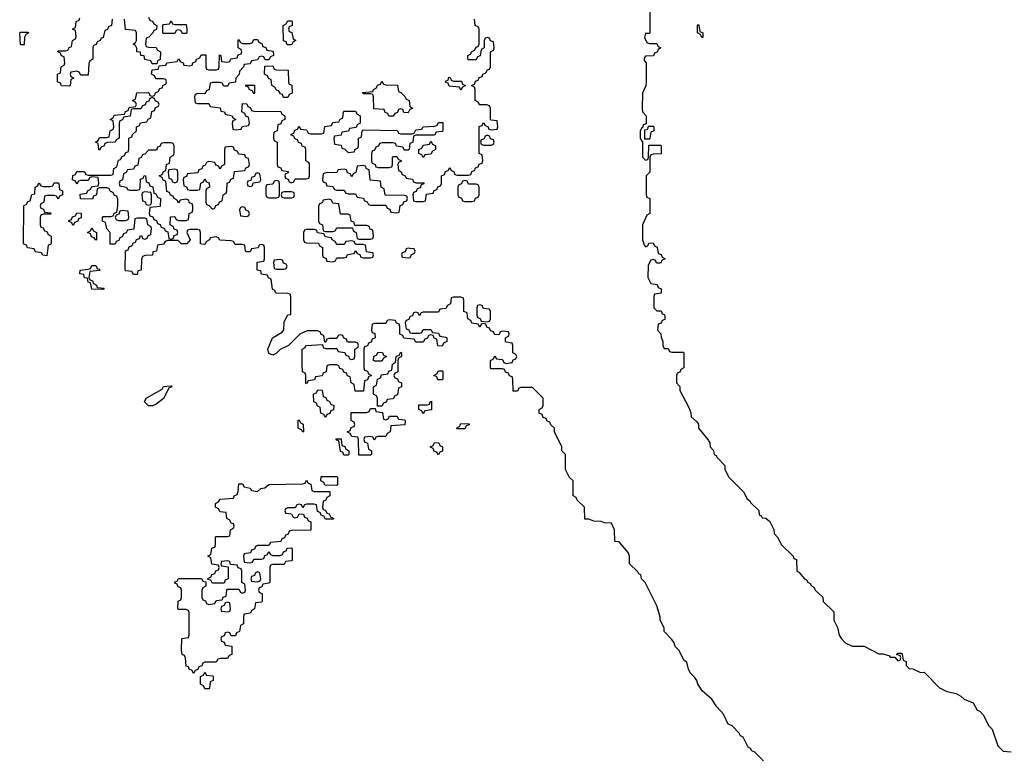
# Model space of a CAD drawing. Header units: inches. Extents: x 2777885 to 2884230, y 684484 to 829189.
# Tile 129 of 239: x 2807926 to 2813156, y 794023 to 797920. Entities that reach past the tile are written whole.
import ezdxf

# ---------------------------------------------------------------- set-up
doc = ezdxf.new("R2010")
doc.units = ezdxf.units.IN
doc.header["$MEASUREMENT"] = 0
doc.layers.add('C8709', color=7, linetype='Continuous')
doc.layers.add('C8719', color=7, linetype='Continuous')

msp = doc.modelspace()

# ---------------------------------------------------------------- linework, layer by layer
at = {"layer": 'C8709', "color": 6}
for points in [[(2808418, 797922), (2808414, 797890), (2808398, 797882), (2808392.7, 797867.3), (2808378, 797862), (2808370, 797826), (2808358, 797822), (2808354, 797810), (2808338, 797802), (2808332, 797788), (2808318, 797782), (2808314, 797770), (2808314, 797710), (2808298, 797702), (2808292.7, 797687.3), (2808290, 797626), (2808250, 797626), (2808242, 797642), (2808230, 797646), (2808198, 797642), (2808194, 797630), (2808198, 797618), (2808214, 797610), (2808198, 797602), (2808194, 797570), (2808190, 797566), (2808148.4, 797568.4), (2808142, 797582), (2808126, 797590), (2808126, 797630), (2808142, 797638), (2808146, 797670), (2808162, 797678), (2808166, 797690), (2808162, 797722), (2808147.3, 797727.3), (2808142, 797742), (2808128, 797750), (2808130, 797754), (2808170, 797754), (2808182, 797758), (2808188, 797772), (2808202, 797778), (2808206, 797810), (2808222, 797818), (2808226, 797830), (2808222, 797862), (2808206, 797870), (2808222, 797878), (2808226, 797910), (2808242, 797918), (2808246, 797930)], [(2808610, 797934), (2808618, 797918), (2808634, 797910), (2808638, 797898), (2808654, 797890), (2808652.7, 797867.3), (2808638, 797862), (2808634, 797850), (2808612.7, 797827.3), (2808598, 797822), (2808594, 797790), (2808598, 797778), (2808610, 797774), (2808651.6, 797771.6), (2808658, 797758), (2808674, 797750), (2808672, 797708), (2808658, 797702), (2808654, 797686), (2808630, 797686), (2808622, 797702), (2808590, 797708), (2808587.3, 797727.3), (2808568.7, 797730), (2808567.3, 797747.3), (2808548.7, 797750), (2808548, 797768), (2808542, 797782), (2808528, 797790), (2808542, 797798), (2808546, 797810), (2808546, 797850), (2808542, 797862), (2808487.3, 797867.3), (2808482, 797922)], [(2810000, 796224.1), (2809967.3, 796227.3), (2809962, 796242), (2809946, 796250), (2809946, 796290), (2809942, 796302), (2809927.3, 796307.3), (2809922, 796322), (2809890, 796326), (2809878, 796322), (2809870, 796306), (2809810, 796306), (2809798, 796302), (2809794, 796270), (2809798, 796258), (2809812.7, 796252.7), (2809814, 796230), (2809798, 796222), (2809792.7, 796207.3), (2809778, 796202), (2809772.7, 796187.3), (2809758, 796182), (2809754, 796170), (2809754, 796070), (2809758, 796058), (2809772.7, 796052.7), (2809778, 796038), (2809794, 796030), (2809778, 796022), (2809772.7, 796007.3), (2809758, 796002), (2809752.7, 795947.3), (2809707.3, 795947.3), (2809702, 795982), (2809686, 795990), (2809682, 796022), (2809667.3, 796027.3), (2809662, 796042), (2809647.3, 796047.3), (2809642, 796062), (2809627.3, 796067.3), (2809622, 796082), (2809610, 796086), (2809570, 796086), (2809558, 796082), (2809554, 796050), (2809538, 796042), (2809532.7, 796027.3), (2809498, 796022), (2809492.7, 796007.3), (2809458, 796002), (2809450, 795986), (2809446, 795990), (2809446, 796030), (2809442, 796042), (2809428, 796050), (2809426, 796090), (2809426, 796170), (2809442, 796178), (2809446, 796190), (2809534, 796194), (2809538, 796178), (2809550, 796174), (2809610, 796174), (2809618, 796158), (2809652.7, 796152.7), (2809658, 796138), (2809672.7, 796132.7), (2809678, 796118), (2809690, 796114), (2809702, 796118), (2809706, 796130), (2809706, 796170), (2809722, 796178), (2809726, 796190), (2809722, 796202), (2809710, 796206), (2809667.3, 796207.3), (2809662, 796222), (2809647.3, 796227.3), (2809642, 796242), (2809630, 796246), (2809618, 796242), (2809610, 796226), (2809570, 796226), (2809558, 796222), (2809552.7, 796207.3), (2809546, 796206), (2809542, 796242), (2809527.3, 796247.3), (2809522, 796262), (2809507.3, 796267.3), (2809452.7, 796267.3), (2809414, 796250), (2809354, 796190), (2809310, 796168), (2809290, 796148), (2809270, 796138), (2809250, 796146), (2809244, 796170), (2809269, 796230), (2809320.4, 796259.6), (2809328.4, 796271.6), (2809330, 796314), (2809350, 796352), (2809366, 796354), (2809366, 796450), (2809362, 796462), (2809350, 796466), (2809287.3, 796467.3), (2809282, 796482), (2809268.4, 796488.4), (2809262, 796542), (2809248, 796548), (2809242, 796562), (2809210, 796568), (2809206, 796586), (2809188, 796590), (2809187.3, 796632.7), (2809222, 796638), (2809226, 796650), (2809226, 796710), (2809222, 796722), (2809210, 796726), (2809198, 796722), (2809192.7, 796707.3), (2809158, 796702), (2809150, 796686), (2809130, 796686), (2809126, 796690), (2809122, 796722), (2809110, 796726), (2809070, 796726), (2809062, 796742), (2809050, 796746), (2808988.9, 796748.9), (2808982, 796762), (2808970, 796766), (2808938, 796762), (2808934, 796750), (2808918, 796742), (2808910, 796726), (2808892.7, 796727.3), (2808886, 796730), (2808886, 796790), (2808882, 796802), (2808870, 796806), (2808830, 796806), (2808818, 796802), (2808814, 796790), (2808832, 796750), (2808814, 796730), (2808786, 796730), (2808767.3, 796747.3), (2808712.7, 796747.3), (2808698, 796742), (2808690, 796728), (2808658, 796722), (2808652, 796690), (2808634, 796686), (2808630.9, 796669.1), (2808592.7, 796667.3), (2808578, 796662), (2808572.7, 796647.3), (2808572, 796590), (2808554, 796586), (2808550, 796566), (2808530, 796566), (2808522, 796582), (2808490, 796586), (2808486, 796590), (2808488, 796692), (2808502, 796698), (2808507.3, 796712.7), (2808522, 796718), (2808530, 796734), (2808542, 796738), (2808547.3, 796752.7), (2808562, 796758), (2808567.3, 796772.7), (2808574, 796770), (2808578, 796758), (2808590, 796754), (2808602, 796758), (2808610, 796774), (2808622, 796778), (2808626, 796810), (2808622, 796822), (2808606, 796830), (2808602, 796862), (2808590, 796866), (2808550, 796866), (2808538, 796862), (2808532.7, 796807.3), (2808498, 796802), (2808492, 796788), (2808478, 796782), (2808470, 796766), (2808458, 796762), (2808452.7, 796747.3), (2808438, 796742), (2808432.7, 796727.3), (2808407.3, 796727.3), (2808406, 796790), (2808388.4, 796808.4), (2808382, 796842), (2808366, 796850), (2808366, 796870), (2808370, 796874), (2808410, 796874), (2808422, 796878), (2808428, 796892), (2808442, 796898), (2808448, 796930), (2808447.3, 796967.3), (2808442, 796982), (2808430, 796986), (2808422, 797002), (2808408, 797008), (2808402, 797022), (2808390, 797026), (2808350, 797026), (2808338, 797022), (2808334, 796990), (2808318, 796982), (2808312.7, 796967.3), (2808248.4, 796968.4), (2808247.3, 796992.7), (2808282, 796998), (2808287.3, 797012.7), (2808302, 797018), (2808310, 797034), (2808342, 797038), (2808346, 797050), (2808342, 797082), (2808310, 797086), (2808298, 797082), (2808290, 797066), (2808250, 797066), (2808238, 797062), (2808230, 797046), (2808222, 797062), (2808206, 797070), (2808208.4, 797091.6), (2808222, 797098), (2808230, 797114), (2808270, 797114), (2808278, 797098), (2808290, 797094), (2808410, 797094), (2808422, 797098), (2808426, 797130), (2808442, 797138), (2808450, 797174), (2808462, 797178), (2808470, 797194), (2808482, 797198), (2808490, 797214), (2808502, 797218), (2808506, 797230), (2808506, 797290), (2808522, 797298), (2808526, 797310), (2808546, 797330), (2808546, 797350), (2808562, 797358), (2808567.3, 797372.7), (2808602, 797378), (2808608, 797392), (2808622, 797398), (2808627.3, 797432.7), (2808642, 797438), (2808647.3, 797452.7), (2808662, 797458), (2808666, 797470), (2808662, 797482), (2808647.3, 797487.3), (2808642, 797502), (2808630, 797506), (2808618, 797502), (2808612.7, 797487.3), (2808598, 797482), (2808592.7, 797467.3), (2808578, 797462), (2808570, 797446), (2808530, 797446), (2808518, 797442), (2808512.7, 797407.3), (2808478, 797402), (2808472.7, 797387.3), (2808458, 797382), (2808454, 797370), (2808454, 797290), (2808438, 797282), (2808434, 797270), (2808392.7, 797267.3), (2808378, 797262), (2808374, 797250), (2808358, 797242), (2808350, 797226), (2808346, 797230), (2808342, 797262), (2808328, 797270), (2808342, 797278), (2808350, 797294), (2808390, 797294), (2808402, 797298), (2808406, 797330), (2808422, 797338), (2808426, 797350), (2808422, 797382), (2808406, 797390), (2808422, 797398), (2808427.3, 797412.7), (2808482, 797418), (2808487.3, 797432.7), (2808502, 797438), (2808507.3, 797452.7), (2808542, 797458), (2808546, 797470), (2808542, 797482), (2808526, 797490), (2808542, 797498), (2808548.9, 797531.1), (2808607.3, 797532.7), (2808614, 797530), (2808618, 797518), (2808630, 797514), (2808642, 797518), (2808648, 797532), (2808662, 797538), (2808670, 797554), (2808682, 797558), (2808687.3, 797572.7), (2808702, 797578), (2808706, 797590), (2808702, 797602), (2808690, 797606), (2808650, 797606), (2808642, 797622), (2808626, 797630), (2808630, 797654), (2808662, 797658), (2808666, 797674), (2808702, 797678), (2808708.4, 797691.6), (2808762, 797698), (2808770, 797712), (2808778, 797698), (2808794, 797690), (2808798, 797678), (2808830, 797674), (2808842, 797678), (2808846, 797690), (2808862, 797698), (2808866, 797710), (2808882, 797718), (2808890, 797734), (2808914, 797734), (2808914, 797670), (2808918, 797658), (2808930, 797654), (2808970, 797654), (2808982, 797658), (2808986, 797670), (2808987.3, 797732.7), (2808994, 797730), (2808998, 797698), (2809030, 797694), (2809042, 797698), (2809048, 797712), (2809082, 797718), (2809087.3, 797732.7), (2809102, 797738), (2809106, 797750), (2809102, 797762), (2809086, 797770), (2809086, 797810), (2809090, 797814), (2809098, 797798), (2809110, 797794), (2809150, 797794), (2809162, 797798), (2809170, 797814), (2809190, 797814), (2809198, 797798), (2809212.7, 797792.7), (2809218, 797778), (2809232.7, 797772.7), (2809238, 797758), (2809272.7, 797752.7), (2809274, 797730), (2809258, 797722), (2809250, 797706), (2809230, 797706), (2809222, 797722), (2809210, 797726), (2809198, 797722), (2809190, 797706), (2809158, 797702), (2809150, 797686), (2809118, 797682), (2809114, 797670), (2809092.7, 797647.3), (2809091.6, 797628.4), (2809074, 797610), (2809072.7, 797587.3), (2809038, 797582), (2809030, 797566), (2809010, 797566), (2809002, 797582), (2808990, 797586), (2808950, 797586), (2808938, 797582), (2808931.6, 797548.4), (2808918, 797542), (2808910, 797526), (2808872.7, 797527.3), (2808858, 797522), (2808854, 797510), (2808858, 797478), (2808870, 797474), (2808930, 797474), (2808938, 797458), (2808990, 797452), (2808994, 797434), (2809014, 797430), (2809018, 797418), (2809054, 797410), (2809058, 797398), (2809074, 797390), (2809058, 797382), (2809054, 797370), (2809058, 797338), (2809070, 797334), (2809102, 797338), (2809107.3, 797352.7), (2809142, 797358), (2809146, 797370), (2809142, 797402), (2809127.3, 797407.3), (2809122, 797422), (2809106, 797430), (2809110, 797474), (2809132.7, 797472.7), (2809138, 797458), (2809150, 797454), (2809158, 797438), (2809170, 797434), (2809312.7, 797432.7), (2809318, 797418), (2809334, 797410), (2809334, 797390), (2809318, 797382), (2809312.7, 797367.3), (2809298, 797362), (2809294, 797330), (2809278, 797322), (2809274, 797310), (2809274, 797290), (2809278, 797278), (2809294, 797270), (2809294, 797150), (2809298, 797138), (2809312.7, 797132.7), (2809318, 797118), (2809352.7, 797112.7), (2809352.7, 797107.3), (2809338, 797102), (2809334, 797090), (2809338, 797078), (2809352.7, 797072.7), (2809358, 797058), (2809370, 797054), (2809382, 797058), (2809390, 797074), (2809450, 797074), (2809462, 797078), (2809466, 797090), (2809466, 797150), (2809462, 797162), (2809446, 797170), (2809446, 797230), (2809442, 797242), (2809427.3, 797247.3), (2809422, 797262), (2809407.3, 797267.3), (2809402, 797282), (2809387.3, 797287.3), (2809382, 797302), (2809367.3, 797307.3), (2809367.3, 797312.7), (2809382, 797318), (2809387.3, 797332.7), (2809402, 797338), (2809410, 797354), (2809418, 797338), (2809450, 797334), (2809458, 797318), (2809470, 797314), (2809530, 797314), (2809542, 797318), (2809547.3, 797352.7), (2809582, 797358), (2809590, 797374), (2809622, 797378), (2809628, 797392), (2809642, 797398), (2809646, 797430), (2809650, 797434), (2809710, 797434), (2809718, 797418), (2809734, 797410), (2809734, 797370), (2809718, 797362), (2809712.7, 797347.3), (2809678, 797342), (2809672.7, 797327.3), (2809638, 797322), (2809632.7, 797307.3), (2809598, 797302), (2809594, 797290), (2809598, 797258), (2809632.7, 797252.7), (2809638, 797238), (2809652.7, 797232.7), (2809670, 797214), (2809702, 797218), (2809707.3, 797232.7), (2809722, 797238), (2809726, 797250), (2809726, 797290), (2809742, 797298), (2809746, 797330), (2809750, 797334), (2809932, 797332), (2809938, 797318), (2809950, 797314), (2810000, 797314)], [(2810000, 797443), (2809998, 797442), (2809990, 797426), (2809967.3, 797427.3), (2809962, 797442), (2809950, 797446), (2809938, 797442), (2809932.7, 797427.3), (2809918, 797422), (2809910, 797408), (2809887.3, 797407.3), (2809882, 797422), (2809867.3, 797427.3), (2809862, 797442), (2809807.3, 797447.3), (2809806, 797510), (2809802, 797522), (2809790, 797526), (2809750, 797526), (2809747.3, 797532.7), (2809802, 797538), (2809806, 797550), (2809822, 797558), (2809827.3, 797572.7), (2809842, 797578), (2809850, 797594), (2809858, 797578), (2809870, 797574), (2809932.7, 797572.7), (2809938, 797538), (2809950, 797534), (2809974, 797510), (2809978, 797498), (2809994, 797490), (2809998, 797458), (2810000, 797457)], [(2810000, 797263), (2809998, 797262), (2809994, 797230), (2809990, 797226), (2809970, 797226), (2809962, 797242), (2809927.3, 797247.3), (2809922, 797262), (2809910, 797266), (2809850, 797266), (2809838, 797262), (2809832.7, 797247.3), (2809818, 797242), (2809810, 797226), (2809798, 797222), (2809794, 797210), (2809794, 797170), (2809798, 797158), (2809814, 797150), (2809818, 797138), (2809830, 797134), (2809890, 797134), (2809902, 797138), (2809906, 797150), (2809906, 797190), (2809910, 797194), (2809930, 797194), (2809938, 797178), (2809952, 797172), (2809950, 797166), (2809938, 797162), (2809934, 797150), (2809938, 797118), (2809952, 797112), (2809958, 797098), (2809974, 797090), (2809978, 797078), (2810000, 797074.1)], [(2810000, 796704.8), (2809990, 796706), (2809978, 796702), (2809972.7, 796687.3), (2809958, 796682), (2809954, 796670), (2809958, 796658), (2809990, 796654), (2810000, 796657.3)], [(2810000, 796342.7), (2809998, 796342), (2809992.7, 796327.3), (2809978, 796322), (2809974, 796310), (2809978, 796278), (2809992.7, 796272.7), (2809998, 796258), (2810000, 796257.3)]]:
    msp.add_lwpolyline(points, dxfattribs=at)
for points in [[(2808750, 797894), (2808810, 797894), (2808814, 797870), (2808814, 797850), (2808810, 797846), (2808790, 797846), (2808782, 797862), (2808770, 797866), (2808758, 797862), (2808750, 797846), (2808690, 797846), (2808686, 797850), (2808686, 797890), (2808690, 797894), (2808722, 797898), (2808730, 797914), (2808738, 797898)], [(2809370, 797786), (2809347.3, 797787.3), (2809342, 797802), (2809328, 797808), (2809326, 797890), (2809342, 797898), (2809350, 797914), (2809370, 797914), (2809374, 797910), (2809374, 797890), (2809358, 797882), (2809354, 797870), (2809358, 797858), (2809371.6, 797851.6), (2809378, 797818), (2809392, 797810), (2809378, 797802)], [(2807930, 797786), (2807926, 797850), (2807930, 797854), (2807970, 797854), (2807974, 797850), (2807958, 797842), (2807952, 797828), (2807950, 797786)], [(2809350, 797506), (2809327.3, 797507.3), (2809322, 797522), (2809310, 797526), (2809302, 797542), (2809290, 797546), (2809282, 797562), (2809266, 797570), (2809262, 797602), (2809250, 797606), (2809242, 797622), (2809226, 797630), (2809227.3, 797672.7), (2809270, 797674), (2809278, 797658), (2809290, 797654), (2809352.7, 797652.7), (2809354, 797590), (2809358, 797578), (2809371.6, 797571.6), (2809374, 797530), (2809358, 797522)], [(2809170, 797526), (2809162, 797542), (2809147.3, 797547.3), (2809142, 797562), (2809127.3, 797567.3), (2809127.3, 797572.7), (2809172.7, 797572.7), (2809174, 797530)], [(2808730, 797266), (2808690, 797266), (2808678, 797262), (2808670, 797246), (2808658, 797242), (2808652.7, 797227.3), (2808610, 797226), (2808590, 797206), (2808578, 797202), (2808572, 797188), (2808558, 797182), (2808552.7, 797147.3), (2808538, 797142), (2808530, 797126), (2808498, 797122), (2808492, 797108), (2808478, 797102), (2808471.6, 797068.4), (2808458, 797062), (2808454, 797050), (2808458, 797038), (2808494, 797030), (2808498, 797018), (2808510, 797014), (2808550, 797014), (2808562, 797018), (2808566, 797030), (2808567.3, 797072.7), (2808582, 797078), (2808587.3, 797092.7), (2808594, 797090), (2808598, 797058), (2808612.7, 797052.7), (2808618, 797038), (2808632.7, 797032.7), (2808638, 796998), (2808650, 796994), (2808658, 796978), (2808674, 796970), (2808672.7, 796927.3), (2808618, 796922), (2808614, 796890), (2808618, 796878), (2808632.7, 796872.7), (2808638, 796858), (2808652.7, 796852.7), (2808658, 796838), (2808672.7, 796832.7), (2808678, 796818), (2808692.7, 796812.7), (2808698, 796798), (2808712.7, 796792.7), (2808718, 796758), (2808730, 796754), (2808742, 796758), (2808747.3, 796772.7), (2808762, 796778), (2808766, 796790), (2808762, 796802), (2808747.3, 796807.3), (2808742, 796822), (2808726, 796830), (2808727.3, 796872.7), (2808750, 796874), (2808758, 796858), (2808770, 796854), (2808810, 796854), (2808822, 796858), (2808826, 796890), (2808842, 796898), (2808846, 796910), (2808846, 796930), (2808842, 796942), (2808827.3, 796947.3), (2808822, 796962), (2808810, 796966), (2808778, 796962), (2808770, 796946), (2808762, 796962), (2808746, 796970), (2808742, 796982), (2808727.3, 796987.3), (2808722, 797002), (2808707.3, 797007.3), (2808702, 797062), (2808687.3, 797067.3), (2808682, 797082), (2808666, 797090), (2808682, 797098), (2808690, 797114), (2808702, 797118), (2808706, 797150), (2808722, 797158), (2808726, 797190), (2808742, 797198), (2808746, 797210), (2808746, 797250), (2808742, 797262)], [(2809050, 797246), (2809018, 797242), (2809014, 797230), (2809014, 797150), (2808998, 797142), (2808990, 797126), (2808982, 797142), (2808967.3, 797147.3), (2808962, 797162), (2808930, 797166), (2808918, 797162), (2808912, 797148), (2808898, 797142), (2808892.7, 797127.3), (2808878, 797122), (2808872.7, 797107.3), (2808818, 797102), (2808812.7, 797087.3), (2808798, 797082), (2808794, 797070), (2808798, 797038), (2808812.7, 797032.7), (2808818, 797018), (2808830, 797014), (2808870, 797014), (2808882, 797018), (2808888, 797052), (2808902, 797058), (2808910, 797074), (2808918, 797058), (2808932.7, 797052.7), (2808934, 797030), (2808918, 797022), (2808914, 797010), (2808914, 796950), (2808918, 796938), (2808932.7, 796932.7), (2808950, 796914), (2808962, 796918), (2808967.3, 796932.7), (2808982, 796938), (2808987.3, 796952.7), (2809002, 796958), (2809006, 796990), (2809022, 796998), (2809026, 797010), (2809028.4, 797051.6), (2809042, 797058), (2809047.3, 797072.7), (2809062, 797078), (2809067.3, 797112.7), (2809122, 797118), (2809127.3, 797132.7), (2809142, 797138), (2809146, 797150), (2809142, 797182), (2809127.3, 797187.3), (2809122, 797202), (2809090, 797206), (2809082, 797222), (2809067.3, 797227.3), (2809062, 797242)], [(2808750, 797126), (2808718, 797122), (2808714, 797110), (2808718, 797078), (2808732.7, 797072.7), (2808738, 797058), (2808750, 797054), (2808762, 797058), (2808766, 797070), (2808766, 797110), (2808762, 797122)], [(2809190, 797106), (2809178, 797102), (2809172.7, 797087.3), (2809158, 797082), (2809154, 797066), (2809138, 797062), (2809134, 797050), (2809138, 797038), (2809150, 797034), (2809162, 797038), (2809166, 797054), (2809202, 797058), (2809206, 797070), (2809202, 797102)], [(2809750, 797146), (2809718, 797142), (2809711.6, 797108.4), (2809698, 797102), (2809690, 797086), (2809682, 797102), (2809667.3, 797107.3), (2809662, 797122), (2809650, 797126), (2809618, 797122), (2809610, 797108), (2809552.7, 797107.3), (2809538, 797102), (2809534, 797070), (2809538, 797058), (2809552.7, 797052.7), (2809558, 797038), (2809590, 797034), (2809598, 797018), (2809610, 797014), (2809650, 797014), (2809658, 796998), (2809670, 796994), (2809710, 796994), (2809718, 796978), (2809752.7, 796972.7), (2809758, 796958), (2809772, 796952), (2809778, 796938), (2809790, 796934), (2809870, 796934), (2809878, 796918), (2809892.7, 796912.7), (2809898, 796898), (2809930, 796894), (2809942, 796898), (2809947.3, 796932.7), (2809962, 796938), (2809967.3, 796952.7), (2809982, 796958), (2809986, 796970), (2809982, 796982), (2809970, 796986), (2809867.3, 796987.3), (2809862, 797022), (2809846, 797030), (2809842, 797062), (2809787.3, 797067.3), (2809782, 797122), (2809768, 797128), (2809762, 797142)], [(2808130, 796966), (2808122, 796982), (2808110, 796986), (2808070, 796986), (2808058, 796982), (2808054, 796950), (2808038, 796942), (2808034, 796930), (2808038, 796918), (2808052.7, 796912.7), (2808058, 796898), (2808090, 796894), (2808094, 796890), (2808090, 796886), (2808050, 796886), (2808038, 796882), (2808034, 796870), (2808034, 796830), (2808038, 796818), (2808050, 796814), (2808058, 796798), (2808070, 796794), (2808078, 796778), (2808094, 796770), (2808092.7, 796732.7), (2808090, 796726), (2808078, 796722), (2808070, 796666), (2808048.4, 796668.4), (2808042, 796682), (2808010, 796686), (2808002, 796702), (2807967.3, 796707.3), (2807962, 796722), (2807946, 796730), (2807947.3, 796927.3), (2807950, 796934), (2807962, 796938), (2807970, 796954), (2807982, 796958), (2807990, 796992), (2808006, 796994), (2808008, 797030), (2808022, 797038), (2808026, 797050), (2808030, 797052), (2808038, 797038), (2808050, 797034), (2808090, 797034), (2808102, 797038), (2808110, 797054), (2808130, 797054), (2808134, 797050), (2808138, 797018), (2808154, 797010), (2808154, 796990), (2808138, 796982)], [(2809290, 797066), (2809278, 797062), (2809270, 797046), (2809238, 797042), (2809234, 797030), (2809234, 796990), (2809238, 796978), (2809250, 796974), (2809290, 796974), (2809302, 796978), (2809306, 796990), (2809306, 797050), (2809302, 797062)], [(2808590, 797006), (2808578, 797002), (2808574, 796990), (2808578, 796958), (2808592.7, 796952.7), (2808598, 796938), (2808610, 796934), (2808622, 796938), (2808626, 796950), (2808626, 796990), (2808622, 797002)], [(2809370, 797006), (2809330, 797006), (2809318, 797002), (2809314, 796990), (2809318, 796978), (2809330, 796974), (2809370, 796974), (2809382, 796978), (2809386, 796990), (2809382, 797002)], [(2809570, 796966), (2809538, 796962), (2809532.7, 796947.3), (2809518, 796942), (2809514, 796930), (2809514, 796850), (2809518, 796838), (2809534, 796830), (2809538, 796798), (2809550, 796794), (2809590, 796794), (2809602, 796798), (2809610, 796814), (2809694, 796814), (2809698, 796798), (2809714, 796790), (2809718, 796758), (2809730, 796754), (2809790, 796754), (2809802, 796758), (2809806, 796770), (2809802, 796802), (2809787.3, 796807.3), (2809782, 796822), (2809770, 796826), (2809706, 796826), (2809702, 796842), (2809686, 796850), (2809682, 796882), (2809670, 796886), (2809630, 796886), (2809622, 796942), (2809590, 796946), (2809582, 796962)], [(2808470, 796906), (2808458, 796902), (2808452.7, 796887.3), (2808438, 796882), (2808434, 796870), (2808438, 796858), (2808450, 796854), (2808490, 796854), (2808502, 796858), (2808506, 796870), (2808502, 796902)], [(2809110, 796926), (2809098, 796922), (2809094, 796910), (2809098, 796878), (2809130, 796874), (2809142, 796878), (2809146, 796890), (2809142, 796902), (2809127.3, 796907.3), (2809122, 796922)], [(2808210, 796826), (2808202, 796842), (2808187.3, 796847.3), (2808187.3, 796852.7), (2808202, 796858), (2808207.3, 796872.7), (2808222, 796878), (2808230, 796894), (2808252.7, 796892.7), (2808252.7, 796867.3), (2808238, 796862), (2808234, 796850), (2808218, 796842)], [(2808330, 796748), (2808322, 796762), (2808307.3, 796767.3), (2808302, 796782), (2808286, 796790), (2808302, 796798), (2808310, 796814), (2808318, 796798), (2808334, 796790), (2808334, 796750)], [(2809490, 796806), (2809450, 796806), (2809438, 796802), (2809434, 796790), (2809434, 796750), (2809438, 796738), (2809450, 796734), (2809512.7, 796732.7), (2809518, 796718), (2809534, 796710), (2809534, 796670), (2809538, 796658), (2809552.7, 796652.7), (2809558, 796638), (2809590, 796634), (2809602, 796638), (2809610, 796654), (2809650, 796654), (2809662, 796658), (2809667.3, 796672.7), (2809702, 796678), (2809710, 796694), (2809718, 796678), (2809732.7, 796672.7), (2809738, 796658), (2809750, 796654), (2809790, 796654), (2809802, 796658), (2809806, 796670), (2809802, 796682), (2809767.3, 796687.3), (2809762, 796722), (2809750, 796726), (2809710, 796726), (2809702, 796742), (2809690, 796746), (2809658, 796742), (2809650, 796726), (2809610, 796726), (2809602, 796742), (2809586, 796750), (2809582, 796762), (2809550, 796766), (2809542, 796782), (2809507.3, 796787.3), (2809502, 796802)], [(2809310, 796646), (2809278, 796642), (2809274, 796630), (2809278, 796598), (2809290, 796594), (2809330, 796594), (2809342, 796598), (2809346, 796610), (2809342, 796622), (2809327.3, 796627.3), (2809322, 796642)], [(2808370, 796486), (2808310, 796488), (2808302, 796522), (2808290, 796526), (2808286, 796546), (2808270, 796548), (2808266, 796566), (2808246, 796570), (2808248, 796590), (2808290, 796594), (2808302, 796598), (2808310, 796614), (2808330, 796614), (2808338, 796598), (2808350, 796594), (2808351.6, 796588.4), (2808298, 796582), (2808294, 796550), (2808298, 796538), (2808312.7, 796532.7), (2808318, 796518), (2808334, 796510), (2808338, 796498), (2808374, 796494)], [(2809810, 796106), (2809806, 796110), (2809807.3, 796132.7), (2809822, 796138), (2809830, 796154), (2809852.7, 796152.7), (2809858, 796138), (2809874, 796130), (2809858, 796122), (2809850, 796106)], [(2809826, 795866), (2809826, 795910), (2809822, 795922), (2809806, 795930), (2809806, 795970), (2809822, 795978), (2809826, 796010), (2809842, 796018), (2809847.3, 796032.7), (2809882, 796038), (2809887.3, 796052.7), (2809902, 796058), (2809906, 796090), (2809922, 796098), (2809926, 796130), (2809942, 796138), (2809950, 796154), (2809954, 796150), (2809954, 796130), (2809938, 796122), (2809934, 796110), (2809934, 796050), (2809918, 796042), (2809914, 796030), (2809918, 796018), (2809932.7, 796012.7), (2809938, 795998), (2809954, 795990), (2809954, 795970), (2809938, 795962), (2809932.7, 795927.3), (2809918, 795922), (2809910, 795906), (2809878, 795902), (2809872.7, 795887.3), (2809858, 795882), (2809850, 795866)], [(2808610, 795869), (2808589, 795889), (2808598, 795910), (2808682, 795958), (2808690, 795971.3), (2808730, 795974), (2808734, 795970), (2808718, 795962), (2808690, 795908), (2808650, 795875.3), (2808630, 795869)], [(2809550, 795806), (2809542, 795822), (2809526, 795830), (2809522, 795862), (2809507.3, 795867.3), (2809502, 795882), (2809488, 795890), (2809486, 795930), (2809502, 795938), (2809510, 795954), (2809532.7, 795952.7), (2809538, 795918), (2809552.7, 795912.7), (2809558, 795898), (2809570, 795894), (2809578, 795878), (2809594, 795870), (2809592.7, 795847.3), (2809578, 795842), (2809572.7, 795827.3), (2809558, 795822)], [(2809870, 795794), (2809882, 795798), (2809890, 795814), (2809930, 795814), (2809938, 795798), (2809970, 795794), (2809974, 795790), (2809971.6, 795768.4), (2809898, 795762), (2809894, 795730), (2809878, 795722), (2809870, 795706), (2809830, 795706), (2809818, 795702), (2809810, 795686), (2809802, 795702), (2809790, 795706), (2809758, 795702), (2809754, 795690), (2809758, 795678), (2809774, 795670), (2809778, 795638), (2809794, 795630), (2809794, 795610), (2809790, 795606), (2809727.3, 795607.3), (2809726, 795690), (2809722, 795702), (2809690, 795706), (2809682, 795722), (2809666, 795730), (2809682, 795738), (2809687.3, 795752.7), (2809702, 795758), (2809706, 795770), (2809702, 795782), (2809686, 795790), (2809687.3, 795832.7), (2809770, 795834), (2809782, 795838), (2809790, 795854), (2809814, 795854), (2809818, 795838), (2809852.7, 795832.7), (2809858, 795798)], [(2809430, 795728), (2809422, 795742), (2809406, 795750), (2809406, 795790), (2809410, 795794), (2809418, 795778), (2809431.6, 795771.6), (2809434, 795730)], [(2809670, 795606), (2809647.3, 795607.3), (2809642, 795622), (2809630, 795626), (2809622, 795682), (2809610, 795686), (2809606, 795694), (2809632.7, 795692.7), (2809638, 795658), (2809652.7, 795652.7), (2809658, 795638), (2809674, 795630), (2809674, 795610)], [(2809610, 795446), (2809547.3, 795447.3), (2809542, 795462), (2809526, 795470), (2809527.3, 795492.7), (2809610, 795494), (2809614, 795490), (2809614, 795450)], [(2809550, 795266), (2809542, 795282), (2809527.3, 795287.3), (2809522, 795302), (2809507.3, 795307.3), (2809502, 795342), (2809490, 795346), (2809450, 795346), (2809438, 795342), (2809430, 795326), (2809422, 795342), (2809410, 795346), (2809398, 795342), (2809390, 795326), (2809350, 795326), (2809338, 795322), (2809334, 795310), (2809338, 795298), (2809370, 795294), (2809378, 795278), (2809390, 795274), (2809402, 795278), (2809410, 795294), (2809432.7, 795292.7), (2809438, 795278), (2809452.7, 795272.7), (2809458, 795258), (2809471.6, 795251.6), (2809472.7, 795207.3), (2809370, 795206), (2809358, 795202), (2809352.7, 795187.3), (2809338, 795182), (2809332.7, 795167.3), (2809318, 795162), (2809312.7, 795147.3), (2809258, 795142), (2809250, 795126), (2809190, 795126), (2809178, 795122), (2809172.7, 795107.3), (2809158, 795102), (2809152.7, 795087.3), (2809118, 795082), (2809114, 795070), (2809118, 795038), (2809150, 795034), (2809162, 795038), (2809170, 795054), (2809210, 795054), (2809222, 795058), (2809227.3, 795072.7), (2809242, 795078), (2809250, 795094), (2809258, 795078), (2809270, 795074), (2809310, 795074), (2809322, 795078), (2809327.3, 795092.7), (2809342, 795098), (2809347.3, 795112.7), (2809370, 795114), (2809374, 795110), (2809374, 795050), (2809370, 795046), (2809338, 795042), (2809330, 795026), (2809270, 795026), (2809258, 795022), (2809254, 795010), (2809254, 794930), (2809250, 794926), (2809218, 794922), (2809212.7, 794907.3), (2809198, 794902), (2809194, 794890), (2809198, 794878), (2809214, 794870), (2809214, 794830), (2809210, 794826), (2809178, 794822), (2809174, 794790), (2809158, 794782), (2809152.7, 794767.3), (2809118, 794762), (2809114, 794750), (2809114, 794710), (2809098, 794702), (2809094, 794670), (2809078, 794662), (2809072.7, 794647.3), (2809050, 794646), (2809042, 794662), (2809030, 794666), (2809018, 794662), (2809012.7, 794647.3), (2808998, 794642), (2808994, 794630), (2808998, 794618), (2809012.7, 794612.7), (2809018, 794598), (2809052.7, 794592.7), (2809052.7, 794547.3), (2809038, 794542), (2809030, 794526), (2808990, 794526), (2808978, 794522), (2808970, 794506), (2808910, 794506), (2808898, 794502), (2808892.7, 794487.3), (2808878, 794482), (2808872.7, 794467.3), (2808858, 794462), (2808850, 794446), (2808842, 794462), (2808826, 794470), (2808822, 794482), (2808810, 794486), (2808806, 794530), (2808802, 794542), (2808788.4, 794548.4), (2808786, 794570), (2808787.3, 794632.7), (2808822, 794638), (2808826, 794650), (2808826, 794770), (2808822, 794782), (2808810, 794786), (2808770, 794786), (2808766, 794790), (2808768.4, 794831.6), (2808782, 794838), (2808786, 794850), (2808786, 794890), (2808782, 794902), (2808767.3, 794907.3), (2808762, 794922), (2808750, 794926), (2808750, 794934), (2808762, 794938), (2808770, 794952), (2808892, 794952), (2808898, 794938), (2808914, 794934), (2808914, 794910), (2808898, 794902), (2808894, 794890), (2808894, 794850), (2808898, 794838), (2808912.7, 794832.7), (2808918, 794818), (2808930, 794814), (2808962, 794818), (2808970, 794834), (2809002, 794838), (2809007.3, 794852.7), (2809022, 794858), (2809026, 794890), (2809030, 794894), (2809090, 794894), (2809098, 794878), (2809110, 794874), (2809122, 794878), (2809126, 794890), (2809122, 794922), (2809106, 794930), (2809106, 794990), (2809102, 795002), (2809087.3, 795007.3), (2809082, 795022), (2809046, 795026), (2809042, 795042), (2809030, 795046), (2808998, 795042), (2808994, 795030), (2808998, 795018), (2809034, 795014), (2809034, 794950), (2809018, 794942), (2809012.7, 794927.3), (2808950, 794926), (2808942, 794942), (2808926, 794946), (2808927.3, 794952.7), (2808942, 794958), (2808947.3, 794972.7), (2808962, 794978), (2808967.3, 794992.7), (2808982, 794998), (2808986, 795010), (2808982, 795022), (2808947.3, 795027.3), (2808942, 795062), (2808926, 795070), (2808942, 795078), (2808947.3, 795112.7), (2808962, 795118), (2808966, 795130), (2808966, 795170), (2808970, 795174), (2809030, 795174), (2809042, 795178), (2809046, 795210), (2809062, 795218), (2809066, 795230), (2809062, 795242), (2809050, 795246), (2809042, 795262), (2809026, 795270), (2809022, 795302), (2808990, 795306), (2808982, 795322), (2808966, 795330), (2808966, 795350), (2808982, 795358), (2808990, 795372), (2809062, 795378), (2809066, 795390), (2809082, 795398), (2809087.3, 795412.7), (2809090, 795454), (2809110, 795454), (2809118, 795438), (2809150, 795432), (2809158, 795418), (2809190, 795414), (2809206, 795430), (2809227.3, 795432.7), (2809250, 795451.3), (2809430, 795454), (2809442, 795458), (2809450, 795474), (2809458, 795458), (2809472.7, 795452.7), (2809478, 795418), (2809490, 795414), (2809572.7, 795412.7), (2809574, 795390), (2809558, 795382), (2809552.7, 795367.3), (2809538, 795362), (2809534, 795330), (2809538, 795318), (2809550, 795314), (2809558, 795298), (2809570, 795294), (2809578, 795278), (2809592.7, 795272.7), (2809592.7, 795267.3)], [(2809190, 794986), (2809178, 794982), (2809172.7, 794967.3), (2809158, 794962), (2809154, 794950), (2809158, 794938), (2809190, 794934), (2809202, 794938), (2809206, 794950), (2809202, 794982)], [(2809030, 794826), (2809018, 794822), (2809012.7, 794807.3), (2808998, 794802), (2808994, 794790), (2808998, 794778), (2809030, 794774), (2809042, 794778), (2809046, 794790), (2809042, 794822)], [(2808910, 794366), (2808902, 794382), (2808886, 794390), (2808886, 794430), (2808902, 794438), (2808910, 794454), (2808918, 794438), (2808950, 794434), (2808954, 794430), (2808954, 794410), (2808938, 794402), (2808934, 794370), (2808930, 794366)]]:
    msp.add_lwpolyline(points, close=True, dxfattribs=at)
at = {"layer": 'C8719', "color": 6}
for points in [[(2811274, 797970), (2811274, 797850), (2811270, 797846), (2811250, 797846), (2811245.4, 797825.4), (2811258, 797798), (2811270, 797794), (2811310, 797794), (2811318, 797778), (2811332, 797770), (2811318, 797762), (2811312.7, 797747.3), (2811298, 797742), (2811292.7, 797727.3), (2811250, 797726), (2811243.6, 797716.4), (2811243.6, 797703.6), (2811254, 797690), (2811254, 797590), (2811251.6, 797568.4), (2811234, 797530), (2811232, 797450), (2811234, 797430), (2811254, 797410), (2811254, 797366), (2811238, 797362), (2811234, 797346), (2811230, 797346), (2811222, 797330), (2811222, 797290), (2811230, 797274), (2811234, 797274), (2811234, 797190), (2811250, 797174), (2811262, 797178), (2811266, 797190), (2811267.3, 797252.7), (2811330, 797254), (2811334, 797250), (2811332.7, 797207.3), (2811290, 797206), (2811278, 797202), (2811274, 797190), (2811274, 797110), (2811254, 797090), (2811254, 796990), (2811258, 796978), (2811274, 796970), (2811274, 796890), (2811258, 796882), (2811234, 796830), (2811234, 796750), (2811243.6, 796723.6), (2811250, 796714), (2811262, 796718), (2811267.3, 796732.7), (2811290, 796734), (2811298, 796718), (2811311.6, 796711.6), (2811318, 796678), (2811332.7, 796672.7), (2811338, 796658), (2811354, 796650), (2811338, 796642), (2811330, 796626), (2811310, 796626), (2811302, 796642), (2811290, 796646), (2811278, 796642), (2811264.7, 796615.3), (2811262, 796550), (2811278, 796518), (2811312.7, 796512.7), (2811318, 796498), (2811334, 796490), (2811332.7, 796467.3), (2811298, 796462), (2811294, 796450), (2811294, 796390), (2811310, 796374), (2811332.7, 796372.7), (2811338, 796358), (2811350, 796354), (2811352.7, 796347.3), (2811352.7, 796327.3), (2811338, 796322), (2811332.7, 796307.3), (2811318, 796302), (2811314, 796270), (2811332, 796252), (2811332.7, 796232.7), (2811342, 796210), (2811342, 796190), (2811350, 796174), (2811370, 796174), (2811378, 796158), (2811390, 796154), (2811450, 796154), (2811454, 796150), (2811454, 796070), (2811438, 796062), (2811432.7, 796047.3), (2811418, 796042), (2811414, 796030), (2811414, 795990), (2811432, 795972), (2811432, 795950), (2811479.6, 795859.6), (2811491.1, 795831.1), (2811492, 795810), (2811523.6, 795783.6), (2811531.1, 795771.1), (2811532, 795750), (2811582, 795690), (2811591.6, 795671.6), (2811594, 795650), (2811611.6, 795631.6), (2811614, 795610), (2811624.7, 795604.7), (2811630, 795594), (2811672, 795552), (2811672, 795530), (2811692, 795490), (2811770, 795412), (2811790, 795374), (2811804.7, 795364.7), (2811810, 795354), (2811852.7, 795312.7), (2811854, 795290), (2811864.7, 795284.7), (2811870, 795274), (2811890, 795272), (2811910, 795254), (2811931.6, 795211.6), (2811934, 795190), (2811951.6, 795171.6), (2811972, 795130), (2812034, 795070), (2812038, 795058), (2812052.7, 795052.7), (2812054, 794990), (2812064.7, 794984.7), (2812094, 794950), (2812104.7, 794944.7), (2812111.6, 794931.6), (2812124.7, 794924.7), (2812131.6, 794911.6), (2812144.7, 794904.7), (2812152, 794890), (2812191.3, 794851.3), (2812194, 794830), (2812250, 794774), (2812251.3, 794730), (2812270.8, 794690.8), (2812278, 794650), (2812291, 794630), (2812311.3, 794610), (2812348.4, 794591.6), (2812411.1, 794591.1), (2812490, 794551.3), (2812510.9, 794550.9), (2812542, 794542), (2812550, 794534), (2812574, 794534), (2812590, 794514), (2812602, 794518), (2812606, 794530), (2812602, 794542), (2812586, 794546), (2812586, 794550), (2812590, 794554), (2812610, 794554), (2812614, 794550), (2812618, 794518), (2812634, 794510), (2812634, 794490), (2812650, 794474), (2812670, 794472), (2812710, 794452), (2812730, 794454), (2812811.1, 794371.1), (2812850, 794351.3), (2812899.6, 794339.6), (2812925.4, 794325.4), (2812942, 794310), (2812991.3, 794291.3), (2813011.6, 794251.6), (2813026, 794246), (2813046, 794226), (2813072, 794170), (2813090.9, 794150.9), (2813122, 794062), (2813150, 794034), (2813192, 794030)], [(2810000, 797074.1), (2810012, 797072), (2810018, 797058), (2810030, 797054), (2810072.7, 797052.7), (2810072.7, 797047.3), (2810058, 797042), (2810052.7, 797027.3), (2810038, 797022), (2810032.7, 797007.3), (2810018, 797002), (2810014, 796990), (2810018, 796958), (2810030, 796954), (2810070, 796954), (2810082, 796958), (2810087.3, 796992.7), (2810122, 796998), (2810127.3, 797012.7), (2810142, 797018), (2810147.3, 797032.7), (2810162, 797038), (2810166, 797050), (2810166, 797090), (2810182, 797098), (2810187.3, 797112.7), (2810202, 797118), (2810210, 797134), (2810218, 797118), (2810232.7, 797112.7), (2810238, 797098), (2810250, 797094), (2810310, 797094), (2810322, 797098), (2810327.3, 797112.7), (2810342, 797118), (2810347.3, 797132.7), (2810362, 797138), (2810367.3, 797152.7), (2810382, 797158), (2810386, 797170), (2810382, 797202), (2810366, 797210), (2810367.3, 797352.7), (2810382, 797358), (2810390, 797374), (2810398, 797358), (2810412.7, 797352.7), (2810418, 797338), (2810430, 797334), (2810462, 797338), (2810466, 797350), (2810462, 797382), (2810430, 797386), (2810426, 797390), (2810426, 797450), (2810422, 797462), (2810407.3, 797467.3), (2810370, 797468), (2810362, 797482), (2810346, 797490), (2810346, 797550), (2810342, 797562), (2810326, 797570), (2810342, 797578), (2810347.3, 797592.7), (2810362, 797598), (2810367.3, 797612.7), (2810382, 797618), (2810386, 797630), (2810402, 797638), (2810410, 797654), (2810422, 797658), (2810426, 797670), (2810426, 797750), (2810442, 797758), (2810446, 797770), (2810442, 797802), (2810427.3, 797807.3), (2810422, 797822), (2810410, 797826), (2810398, 797822), (2810394, 797810), (2810394, 797770), (2810378, 797762), (2810372.7, 797727.3), (2810358, 797722), (2810350, 797706), (2810310, 797706), (2810306, 797710), (2810306, 797730), (2810322, 797738), (2810326, 797750), (2810342, 797758), (2810350, 797774), (2810362, 797778), (2810366, 797790), (2810366, 797870), (2810362, 797882), (2810346, 797890), (2810342, 797922)], [(2810000, 797457), (2810014, 797450), (2810000, 797443)], [(2810000, 797314), (2810010, 797314), (2810022, 797318), (2810030, 797334), (2810062, 797338), (2810068.4, 797351.6), (2810130, 797354), (2810142, 797358), (2810150, 797374), (2810174, 797374), (2810174, 797330), (2810170, 797326), (2810138, 797322), (2810130, 797306), (2810030, 797306), (2810018, 797302), (2810014, 797270), (2810000, 797263)], [(2810000, 796657.3), (2810002, 796658), (2810007.3, 796672.7), (2810022, 796678), (2810026, 796690), (2810022, 796702), (2810000, 796704.8)], [(2811990, 793866), (2811830, 794028), (2811815.3, 794035.3), (2811808.4, 794048.4), (2811795.3, 794055.3), (2811768.4, 794108.4), (2811755.3, 794115.3), (2811748, 794130), (2811710, 794168), (2811690, 794178), (2811664, 794230), (2811629.4, 794269.4), (2811602, 794310), (2811553.2, 794353.2), (2811528, 794390), (2811522, 794410), (2811510, 794428), (2811488, 794450), (2811478, 794470), (2811470, 794506), (2811455.3, 794515.3), (2811428, 794570), (2811408, 794590), (2811402, 794610), (2811390, 794628), (2811349.2, 794669.2), (2811348.7, 794690), (2811328.7, 794730), (2811328.4, 794748.4), (2811310, 794806), (2811248, 794930), (2811228, 794950), (2811226, 794970), (2811215.3, 794975.3), (2811210, 794986), (2811166, 795030), (2811166, 795070), (2811158, 795090), (2811110, 795146), (2811087.3, 795147.3), (2811086, 795210), (2811070, 795246), (2811032.7, 795247.3), (2811014.6, 795254.6), (2810976.4, 795256.4), (2810950, 795266), (2810927.3, 795267.3), (2810926, 795330), (2810887.3, 795367.3), (2810882, 795382), (2810866, 795390), (2810866, 795470), (2810847.3, 795487.3), (2810826, 795530), (2810826, 795610), (2810806, 795630), (2810806, 795650), (2810766, 795730), (2810766, 795750), (2810747.3, 795767.3), (2810742, 795782), (2810727.3, 795787.3), (2810722, 795802), (2810707.3, 795807.3), (2810702, 795822), (2810686, 795830), (2810686, 795850), (2810702, 795858), (2810706, 795870), (2810706, 795910), (2810650, 795966), (2810590, 795966), (2810578, 795962), (2810570, 795946), (2810547.3, 795947.3), (2810546, 796010), (2810542, 796022), (2810527.3, 796027.3), (2810522, 796042), (2810507.3, 796047.3), (2810502, 796062), (2810490, 796066), (2810430, 796066), (2810426, 796070), (2810426, 796110), (2810442, 796118), (2810450, 796134), (2810458, 796118), (2810490, 796114), (2810498, 796098), (2810510, 796094), (2810542, 796098), (2810547.3, 796112.7), (2810562, 796118), (2810566, 796130), (2810562, 796142), (2810546, 796150), (2810546, 796190), (2810542, 796202), (2810510, 796206), (2810506, 796210), (2810506, 796230), (2810522, 796238), (2810526, 796250), (2810522, 796262), (2810490, 796266), (2810478, 796262), (2810472.7, 796247.3), (2810450, 796246), (2810442, 796262), (2810427.3, 796267.3), (2810422, 796282), (2810407.3, 796287.3), (2810402, 796302), (2810390, 796306), (2810378, 796302), (2810370, 796286), (2810362, 796302), (2810327.3, 796307.3), (2810322, 796322), (2810306, 796330), (2810302, 796362), (2810286, 796370), (2810286, 796430), (2810282, 796442), (2810270, 796446), (2810230, 796446), (2810218, 796442), (2810214, 796410), (2810198, 796402), (2810190, 796386), (2810158, 796382), (2810150, 796366), (2810070, 796366), (2810058, 796362), (2810050, 796346), (2810042, 796362), (2810030, 796366), (2810018, 796362), (2810012.7, 796347.3), (2810000, 796342.7)], [(2810000, 796257.3), (2810010, 796254), (2810050, 796254), (2810062, 796258), (2810070, 796274), (2810110, 796274), (2810118, 796258), (2810150, 796254), (2810158, 796238), (2810190, 796234), (2810194, 796230), (2810194, 796210), (2810178, 796202), (2810170, 796186), (2810147.3, 796187.3), (2810142, 796222), (2810127.3, 796227.3), (2810122, 796242), (2810110, 796246), (2810098, 796242), (2810092.7, 796227.3), (2810078, 796222), (2810070, 796206), (2810030, 796206), (2810022, 796222), (2810000, 796224.1)]]:
    msp.add_lwpolyline(points, dxfattribs=at)
for points in [[(2811550, 797826), (2811542, 797842), (2811526, 797850), (2811526, 797890), (2811530, 797894), (2811534, 797890), (2811538, 797858), (2811554, 797850), (2811554, 797826)], [(2810270, 797546), (2810262, 797562), (2810207.3, 797567.3), (2810202, 797582), (2810190, 797586), (2810187.3, 797592.7), (2810202, 797598), (2810206, 797614), (2810212.7, 797612.7), (2810218, 797598), (2810230, 797594), (2810272.7, 797592.7), (2810278, 797578), (2810294, 797570), (2810278, 797562)], [(2811246, 797286), (2811246, 797334), (2811262, 797338), (2811266, 797354), (2811290, 797354), (2811294, 797350), (2811294, 797330), (2811278, 797322), (2811274, 797290), (2811270, 797286)], [(2810070, 797188), (2810062, 797202), (2810046, 797210), (2810046, 797230), (2810062, 797238), (2810070, 797254), (2810102, 797258), (2810110, 797274), (2810118, 797258), (2810134, 797250), (2810134, 797230), (2810118, 797222), (2810110, 797206), (2810078, 797202)], [(2810410, 797306), (2810398, 797302), (2810392.7, 797287.3), (2810378, 797282), (2810374, 797270), (2810378, 797258), (2810390, 797254), (2810430, 797254), (2810442, 797258), (2810446, 797270), (2810442, 797282), (2810427.3, 797287.3), (2810422, 797302)], [(2810290, 797066), (2810278, 797062), (2810272.7, 797047.3), (2810258, 797042), (2810254, 797030), (2810254, 796990), (2810258, 796978), (2810272.7, 796972.7), (2810278, 796958), (2810290, 796954), (2810330, 796954), (2810342, 796958), (2810347.3, 796972.7), (2810362, 796978), (2810366, 796990), (2810366, 797030), (2810362, 797042), (2810350, 797046), (2810310, 797046), (2810302, 797062)], [(2810370, 796406), (2810358, 796402), (2810354, 796390), (2810354, 796350), (2810358, 796338), (2810372.7, 796332.7), (2810378, 796318), (2810410, 796314), (2810422, 796318), (2810426, 796330), (2810426, 796370), (2810422, 796382), (2810390, 796386), (2810382, 796402)], [(2810170, 796006), (2810147.3, 796007.3), (2810142, 796022), (2810126, 796030), (2810142, 796038), (2810150, 796054), (2810170, 796054), (2810174, 796050), (2810174, 796010)], [(2810070, 795826), (2810062, 795842), (2810046, 795850), (2810046, 795874), (2810090, 795874), (2810102, 795878), (2810106, 795890), (2810112.7, 795892.7), (2810112.7, 795847.3), (2810078, 795842)], [(2810250, 795746), (2810246, 795750), (2810262, 795758), (2810270, 795774), (2810312.7, 795772.7), (2810312.7, 795767.3), (2810298, 795762), (2810290, 795746)], [(2810150, 795608), (2810142, 795622), (2810127.3, 795627.3), (2810122, 795642), (2810106, 795650), (2810122, 795658), (2810130, 795674), (2810152.7, 795672.7), (2810158, 795658), (2810171.6, 795651.6), (2810172, 795628), (2810158, 795622)]]:
    msp.add_lwpolyline(points, close=True, dxfattribs=at)

doc.saveas('drawing.dxf')
